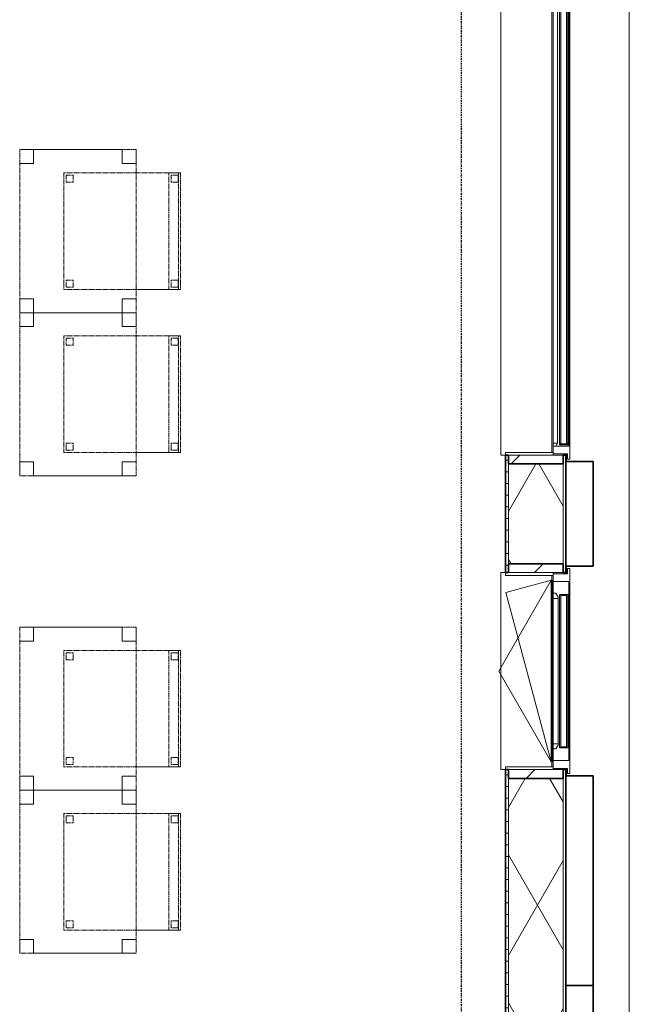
# Model space of a CAD drawing. Header units: millimetres. Extents: x -80560 to 110805, y -11020 to 52719.
# Tile 88 of 145: x 76199 to 78816, y 10370 to 14596. Entities that reach past the tile are written whole.
import ezdxf

# ---------------------------------------------------------------- set-up
doc = ezdxf.new("R2010")
doc.units = ezdxf.units.MM
for name, pattern in [('CENTER2', [20, 8, -4, 4, -4]), ('DASHED2', [6, 4, -2]), ('DASHED2-1', [3, 2, -1])]:
    doc.linetypes.add(name, pattern=pattern)
for name, color, linetype, lineweight in [('A-FLOR-OVHD', 1, 'DASHED2-1', 18), ('A-GENM', 13, 'Continuous', 18), ('A-GLAZ', 151, 'Continuous', 18), ('A-GLAZ-SILL', 1, 'Continuous', 18), ('A-WALL', 113, 'Continuous', 35), ('A-WALL-PATT', 111, 'Continuous', 35), ('I-FURN', 30, 'Continuous', 18), ('S-GRID', 1, 'Continuous', 9)]:
    doc.layers.add(name, color=color, linetype=linetype, lineweight=lineweight)
pattern_1 = [(45, (0, 0), (-141.42136, 141.42136), [])]

# ---------------------------------------------------------------- blocks, each defined once
blk = doc.blocks.new('Basic Wall _ 41_WA_n3o_cladding_vertikaal_random_100mm_oorspronkelijk - ___-31301048-DO_03 derde verdieping')
at = {"layer": 'A-WALL', "lineweight": 18}
for p, q in [((53921, 21879), (53921, 9429)), ((53649, 12727), (53649, 12732)), ((53651, 12700), (53651, 12732)), ((53649, 12218), (53649, 12223)), ((53651, 12218), (53651, 12250)), ((53649, 11377), (53649, 11382)), ((53651, 11350), (53651, 11382))]:
    blk.add_line(p, q, dxfattribs=at)
blk = doc.blocks.new('merk 2700 vast glas - std-31567341-DO_03 derde verdieping')
at = {"layer": 'A-GLAZ'}
for p, q in [((-1262, 0), (-1340, 0)), ((-1340, 0), (-1340, -10)), ((-1262, -4), (-1262, 0)), ((1340, 0), (1262, 0)), ((1262, 0), (1262, -4)), ((1340, -10), (1340, 0)), ((-1340, -10), (-1318, -10)), ((-1318, -10), (-1318, -72)), ((-1284, -72), (-1284, -4)), ((-1284, -4), (-1262, -4)), ((1262, -4), (1284, -4)), ((1284, -4), (1284, -72)), ((1318, -72), (1318, -10)), ((1318, -10), (1340, -10)), ((-1318, -72), (-1284, -72)), ((1284, -72), (1318, -72))]:
    blk.add_line(p, q, dxfattribs=at)
at = {"layer": 'A-GLAZ-SILL'}
for p, q in [((1262, 0), (-1262, 0)), ((1262, -4), (-1262, -4))]:
    blk.add_line(p, q, dxfattribs=at)
blk = doc.blocks.new('merk 900 draaikiep - std-30819372-DO_03 derde verdieping')
at = {"layer": 'A-GLAZ'}
for p, q in [((-362, 0), (-440, 0)), ((-440, 0), (-440, -10)), ((-362, -4), (-362, 0)), ((440, 0), (362, 0)), ((362, 0), (362, -4)), ((440, -10), (440, 0)), ((-440, -10), (-418, -10)), ((-418, -10), (-418, -72)), ((-384, -72), (-384, -4)), ((-384, -4), (-362, -4)), ((362, -4), (384, -4)), ((384, -4), (384, -72)), ((418, -72), (418, -10)), ((418, -10), (440, -10)), ((-418, -72), (-384, -72)), ((384, -72), (418, -72))]:
    blk.add_line(p, q, dxfattribs=at)
at = {"layer": 'A-GLAZ-SILL'}
for p, q in [((362, 0), (-362, 0)), ((362, -4), (-362, -4)), ((-334, -72), (-384, -72)), ((384, -72), (334, -72))]:
    blk.add_line(p, q, dxfattribs=at)
blk = doc.blocks.new('NLRS_41_GM_WPB_spouwlat-SH_generiek_ISR - 235x38-V124-DO_03 derde verdieping')
at = {"layer": 'A-GENM'}
h = blk.add_hatch(dxfattribs=at)
h.set_pattern_fill('FP_56', color=256, style=0, pattern_type=2)
h.set_pattern_definition(pattern_1)
h.paths.add_polyline_path([(53637, 11339), (53637, 11377), (53402, 11377), (53403.1, 11339)], flags=0)
for p, q in [((53402, 11377), (53402, 11339)), ((53637, 11377), (53402, 11377)), ((53637, 11339), (53637, 11377)), ((53402, 11339), (53637, 11339))]:
    blk.add_line(p, q, dxfattribs=at)
blk = doc.blocks.new('NLRS_41_GM_WPB_spouwlat-SH_generiek_ISR - 235x38-V125-DO_03 derde verdieping')
at = {"layer": 'A-GENM'}
h = blk.add_hatch(dxfattribs=at)
h.set_pattern_fill('FP_62', color=256, style=0, pattern_type=2)
h.set_pattern_definition(pattern_1)
h.paths.add_polyline_path([(53637, 12223), (53637, 12261), (53402, 12261), (53403.1, 12223)], flags=0)
for p, q in [((53402, 12261), (53402, 12223)), ((53637, 12261), (53402, 12261)), ((53637, 12223), (53637, 12261)), ((53402, 12223), (53637, 12223))]:
    blk.add_line(p, q, dxfattribs=at)
blk = doc.blocks.new('41_dagkanten_SH_generiek_ISR - 12x204_5-V126-DO_03 derde verdieping')
at = {"layer": 'A-GENM'}
for p, q in [((53594, 12223), (53389.5, 12223)), ((53389.5, 12223), (53389.5, 12211)), ((53594, 12218), (53594, 12223)), ((53389.5, 12211), (53594, 12211))]:
    blk.add_line(p, q, dxfattribs=at)
blk = doc.blocks.new('41_dagkanten_SH_generiek_ISR - 12x204_5-V127-DO_03 derde verdieping')
at = {"layer": 'A-GENM'}
for p, q in [((53594, 11389), (53389.5, 11389)), ((53389.5, 11389), (53389.5, 11377)), ((53389.5, 11377), (53594, 11377)), ((53594, 11377), (53594, 11382))]:
    blk.add_line(p, q, dxfattribs=at)
blk = doc.blocks.new('NLRS_41_GM_WPB_spouwlat-SH_generiek_ISR - 235x38-V128-DO_03 derde verdieping')
at = {"layer": 'A-GENM'}
h = blk.add_hatch(dxfattribs=at)
h.set_pattern_fill('FP_56', color=256, style=0, pattern_type=2)
h.set_pattern_definition(pattern_1)
h.paths.add_polyline_path([(53637, 12689), (53637, 12727), (53402, 12727), (53403.1, 12689)], flags=0)
for p, q in [((53402, 12727), (53402, 12689)), ((53637, 12727), (53402, 12727)), ((53637, 12689), (53637, 12727)), ((53402, 12689), (53637, 12689))]:
    blk.add_line(p, q, dxfattribs=at)
blk = doc.blocks.new('41_dagkanten_SH_generiek_ISR - 12x204_5-V131-DO_03 derde verdieping')
at = {"layer": 'A-GENM'}
for p, q in [((53594, 12739), (53389.5, 12739)), ((53389.5, 12739), (53389.5, 12727)), ((53389.5, 12727), (53594, 12727)), ((53594, 12727), (53594, 12732))]:
    blk.add_line(p, q, dxfattribs=at)
blk = doc.blocks.new('82_tafel1 - tafel 500x700 2-30673039-DO_03 derde verdieping')
at = {"layer": 'I-FURN', "linetype": 'DASHED2'}
for p, q in [((350, 250), (-350, 250)), ((-350, 250), (-350, -250)), ((350, 250), (-350, 250)), ((-350, 250), (-350, -250)), ((-350, 250), (-350, 190)), ((-290, 250), (-350, 250)), ((-290, 190), (-290, 250)), ((-290, 250), (290, 250)), ((-290, 250), (-290, 190)), ((290, 250), (290, 190)), ((290, 190), (290, 250)), ((350, 250), (290, 250)), ((350, -250), (350, 250)), ((350, -250), (350, 250)), ((350, 190), (350, 250)), ((-350, -190), (-350, 190)), ((-350, 190), (-290, 190)), ((-290, 190), (-350, 190)), ((290, 190), (350, 190)), ((350, 190), (290, 190)), ((350, 190), (350, -190)), ((-290, -190), (-350, -190)), ((-350, -190), (-290, -190)), ((-350, -190), (-350, -250)), ((-290, -250), (-290, -190)), ((-290, -190), (-290, -250)), ((350, -190), (290, -190)), ((290, -190), (290, -250)), ((290, -250), (290, -190)), ((290, -190), (350, -190)), ((350, -250), (350, -190)), ((-350, -250), (350, -250)), ((-350, -250), (350, -250)), ((-350, -250), (-290, -250)), ((290, -250), (-290, -250)), ((290, -250), (350, -250))]:
    blk.add_line(p, q, dxfattribs=at)
blk = doc.blocks.new('82_zitmeubel - stoel 500x500-V200-DO_03 derde verdieping')
at = {"layer": 'I-FURN', "linetype": 'DASHED2'}
for p, q in [((-192.1, -73), (-192.1, 237)), ((-192.1, 237), (-192.1, -73)), ((-192.1, 237), (307.9, 237)), ((-192.1, 237), (307.9, 237)), ((-182.1, 226), (-182.1, 198)), ((-182.1, 198), (-182.1, 226)), ((-153.1, 227), (-181.1, 227)), ((-181.1, 227), (-153.1, 227)), ((-152.1, 198), (-152.1, 226)), ((-152.1, 226), (-152.1, 198)), ((267.9, 226), (267.9, 198)), ((267.9, 198), (267.9, 226)), ((296.9, 227), (268.9, 227)), ((268.9, 227), (296.9, 227)), ((297.9, 198), (297.9, 226)), ((297.9, 226), (297.9, 198)), ((307.9, 237), (307.9, -73)), ((307.9, -73), (307.9, 237)), ((-181.1, 197), (-153.1, 197)), ((-153.1, 197), (-181.1, 197)), ((268.9, 197), (296.9, 197)), ((296.9, 197), (268.9, 197)), ((-192.1, -213), (-192.1, -73)), ((-192.1, -73), (-192.1, -263)), ((307.9, -73), (307.9, -213)), ((307.9, -263), (307.9, -73)), ((-192.1, -254.1), (-192.1, -213)), ((307.9, -213), (-192.1, -213)), ((-182.1, -224), (-182.1, -252)), ((-182.1, -252), (-182.1, -224)), ((-153.1, -223), (-181.1, -223)), ((-181.1, -223), (-153.1, -223)), ((-181.1, -253), (-153.1, -253)), ((-153.1, -253), (-181.1, -253)), ((-152.1, -252), (-152.1, -224)), ((-152.1, -224), (-152.1, -252)), ((267.9, -224), (267.9, -252)), ((267.9, -252), (267.9, -224)), ((296.9, -223), (268.9, -223)), ((268.9, -223), (296.9, -223)), ((268.9, -253), (296.9, -253)), ((296.9, -253), (268.9, -253)), ((297.9, -252), (297.9, -224)), ((297.9, -224), (297.9, -252)), ((307.9, -213), (307.9, -254.1)), ((-192.1, -263), (-192.1, -254.1)), ((307.9, -254.1), (-192.1, -254.1)), ((-192.1, -263), (307.9, -263)), ((-192.1, -263), (307.9, -263)), ((307.9, -254.1), (307.9, -263))]:
    blk.add_line(p, q, dxfattribs=at)
for centre, start, end in [((-181.1, 226), 90, 180), ((-181.1, 226), 90, 180), ((-153.1, 226), 360, 90), ((-153.1, 226), 360, 90), ((268.9, 226), 90, 180), ((268.9, 226), 90, 165), ((268.9, 226), 165, 180), ((296.9, 226), 360, 90), ((296.9, 226), 360, 90), ((-181.1, 198), 180, 270), ((-181.1, 198), 180, 270), ((-153.1, 198), 270, 0), ((-153.1, 198), 270, 0), ((268.9, 198), 180, 270), ((268.9, 198), 180, 240), ((268.9, 198), 240, 270), ((296.9, 198), 270, 360), ((296.9, 198), 270, 360), ((-181.1, -224), 90, 180), ((-181.1, -224), 90, 180), ((-181.1, -252), 180, 270), ((-181.1, -252), 180, 270), ((-153.1, -224), 0, 90), ((-153.1, -224), 0, 90), ((-153.1, -252), 270, 0), ((-153.1, -252), 270, 0), ((268.9, -224), 90, 180), ((268.9, -224), 90, 180), ((268.9, -252), 180, 270), ((268.9, -252), 180, 270), ((296.9, -224), 0, 90), ((296.9, -224), 0, 90), ((296.9, -252), 270, 0), ((296.9, -252), 270, 0)]:
    blk.add_arc(centre, 1, start, end, dxfattribs=at)
blk = doc.blocks.new('82_zitmeubel - stoel 500x500-V201-DO_03 derde verdieping')
at = {"layer": 'I-FURN', "linetype": 'DASHED2'}
for p, q in [((-192.1, -73), (-192.1, 237)), ((-192.1, 237), (-192.1, -73)), ((-192.1, 237), (307.9, 237)), ((-192.1, 237), (307.9, 237)), ((-182.1, 226), (-182.1, 198)), ((-182.1, 198), (-182.1, 226)), ((-153.1, 227), (-181.1, 227)), ((-181.1, 227), (-153.1, 227)), ((-152.1, 198), (-152.1, 226)), ((-152.1, 226), (-152.1, 198)), ((267.9, 226), (267.9, 198)), ((267.9, 198), (267.9, 226)), ((296.9, 227), (268.9, 227)), ((268.9, 227), (296.9, 227)), ((297.9, 198), (297.9, 226)), ((297.9, 226), (297.9, 198)), ((307.9, 237), (307.9, -73)), ((307.9, -73), (307.9, 237)), ((-181.1, 197), (-153.1, 197)), ((-153.1, 197), (-181.1, 197)), ((268.9, 197), (296.9, 197)), ((296.9, 197), (268.9, 197)), ((-192.1, -213), (-192.1, -73)), ((-192.1, -73), (-192.1, -263)), ((307.9, -73), (307.9, -213)), ((307.9, -263), (307.9, -73)), ((-192.1, -254.1), (-192.1, -213)), ((307.9, -213), (-192.1, -213)), ((-182.1, -224), (-182.1, -252)), ((-182.1, -252), (-182.1, -224)), ((-153.1, -223), (-181.1, -223)), ((-181.1, -223), (-153.1, -223)), ((-181.1, -253), (-153.1, -253)), ((-153.1, -253), (-181.1, -253)), ((-152.1, -252), (-152.1, -224)), ((-152.1, -224), (-152.1, -252)), ((267.9, -224), (267.9, -252)), ((267.9, -252), (267.9, -224)), ((296.9, -223), (268.9, -223)), ((268.9, -223), (296.9, -223)), ((268.9, -253), (296.9, -253)), ((296.9, -253), (268.9, -253)), ((297.9, -252), (297.9, -224)), ((297.9, -224), (297.9, -252)), ((307.9, -213), (307.9, -254.1)), ((-192.1, -263), (-192.1, -254.1)), ((307.9, -254.1), (-192.1, -254.1)), ((-192.1, -263), (307.9, -263)), ((-192.1, -263), (307.9, -263)), ((307.9, -254.1), (307.9, -263))]:
    blk.add_line(p, q, dxfattribs=at)
for centre, start, end in [((-181.1, 226), 90, 180), ((-181.1, 226), 90, 180), ((-153.1, 226), 360, 90), ((-153.1, 226), 60, 90), ((-153.1, 226), 45, 60), ((-153.1, 226), 30, 45), ((-153.1, 226), 15, 30), ((-153.1, 226), 360, 15), ((268.9, 226), 90, 180), ((268.9, 226), 90, 180), ((296.9, 226), 360, 90), ((296.9, 226), 360, 90), ((-181.1, 198), 180, 270), ((-181.1, 198), 180, 270), ((-153.1, 198), 270, 0), ((-153.1, 198), 270, 0), ((268.9, 198), 180, 270), ((268.9, 198), 180, 225), ((268.9, 198), 225, 270), ((296.9, 198), 270, 360), ((296.9, 198), 270, 345), ((296.9, 198), 345, 360), ((-181.1, -224), 90, 180), ((-181.1, -224), 90, 180), ((-181.1, -252), 180, 270), ((-181.1, -252), 180, 270), ((-153.1, -224), 0, 90), ((-153.1, -224), 0, 90), ((-153.1, -252), 270, 0), ((-153.1, -252), 270, 285), ((-153.1, -252), 285, 300), ((-153.1, -252), 300, 315), ((-153.1, -252), 315, 0), ((268.9, -224), 90, 180), ((268.9, -224), 90, 180), ((268.9, -252), 180, 270), ((268.9, -252), 180, 270), ((296.9, -224), 0, 90), ((296.9, -224), 0, 90), ((296.9, -252), 270, 0), ((296.9, -252), 270, 0)]:
    blk.add_arc(centre, 1, start, end, dxfattribs=at)
blk = doc.blocks.new('82_zitmeubel - stoel 500x500-V202-DO_03 derde verdieping')
at = {"layer": 'I-FURN', "linetype": 'DASHED2'}
for p, q in [((-192.1, -73), (-192.1, 237)), ((-192.1, 237), (-192.1, -73)), ((-192.1, 237), (307.9, 237)), ((-192.1, 237), (307.9, 237)), ((-182.1, 226), (-182.1, 198)), ((-182.1, 198), (-182.1, 226)), ((-153.1, 227), (-181.1, 227)), ((-181.1, 227), (-153.1, 227)), ((-152.1, 198), (-152.1, 226)), ((-152.1, 226), (-152.1, 198)), ((267.9, 226), (267.9, 198)), ((267.9, 198), (267.9, 226)), ((296.9, 227), (268.9, 227)), ((268.9, 227), (296.9, 227)), ((297.9, 198), (297.9, 226)), ((297.9, 226), (297.9, 198)), ((307.9, 237), (307.9, -73)), ((307.9, -73), (307.9, 237)), ((-181.1, 197), (-153.1, 197)), ((-153.1, 197), (-181.1, 197)), ((268.9, 197), (296.9, 197)), ((296.9, 197), (268.9, 197)), ((-192.1, -213), (-192.1, -73)), ((-192.1, -73), (-192.1, -263)), ((307.9, -73), (307.9, -213)), ((307.9, -263), (307.9, -73)), ((-192.1, -254.1), (-192.1, -213)), ((307.9, -213), (-192.1, -213)), ((-182.1, -224), (-182.1, -252)), ((-182.1, -252), (-182.1, -224)), ((-153.1, -223), (-181.1, -223)), ((-181.1, -223), (-153.1, -223)), ((-181.1, -253), (-153.1, -253)), ((-153.1, -253), (-181.1, -253)), ((-152.1, -252), (-152.1, -224)), ((-152.1, -224), (-152.1, -252)), ((267.9, -224), (267.9, -252)), ((267.9, -252), (267.9, -224)), ((296.9, -223), (268.9, -223)), ((268.9, -223), (296.9, -223)), ((268.9, -253), (296.9, -253)), ((296.9, -253), (268.9, -253)), ((297.9, -252), (297.9, -224)), ((297.9, -224), (297.9, -252)), ((307.9, -213), (307.9, -254.1)), ((-192.1, -263), (-192.1, -254.1)), ((307.9, -254.1), (-192.1, -254.1)), ((-192.1, -263), (307.9, -263)), ((-192.1, -263), (307.9, -263)), ((307.9, -254.1), (307.9, -263))]:
    blk.add_line(p, q, dxfattribs=at)
for centre, start, end in [((-181.1, 226), 90, 180), ((-181.1, 226), 90, 180), ((-153.1, 226), 360, 90), ((-153.1, 226), 45, 90), ((-153.1, 226), 360, 45), ((268.9, 226), 90, 180), ((268.9, 226), 90, 180), ((296.9, 226), 360, 90), ((296.9, 226), 45, 90), ((296.9, 226), 30, 45), ((296.9, 226), 15, 30), ((296.9, 226), 360, 15), ((-181.1, 198), 180, 270), ((-181.1, 198), 180, 195), ((-181.1, 198), 195, 210), ((-181.1, 198), 210, 225), ((-181.1, 198), 225, 240), ((-181.1, 198), 240, 270), ((-153.1, 198), 270, 0), ((-153.1, 198), 270, 330), ((-153.1, 198), 330, 0), ((268.9, 198), 180, 270), ((268.9, 198), 180, 195), ((268.9, 198), 195, 240), ((268.9, 198), 240, 270), ((296.9, 198), 270, 360), ((296.9, 198), 270, 360), ((-181.1, -224), 90, 180), ((-181.1, -224), 90, 180), ((-181.1, -252), 180, 270), ((-181.1, -252), 180, 270), ((-153.1, -224), 0, 90), ((-153.1, -224), 0, 90), ((-153.1, -252), 270, 0), ((-153.1, -252), 270, 0), ((268.9, -224), 90, 180), ((268.9, -224), 90, 180), ((268.9, -252), 180, 270), ((268.9, -252), 180, 270), ((296.9, -224), 0, 90), ((296.9, -224), 0, 90), ((296.9, -252), 270, 0), ((296.9, -252), 270, 0)]:
    blk.add_arc(centre, 1, start, end, dxfattribs=at)
blk = doc.blocks.new('82_zitmeubel - stoel 500x500-V203-DO_03 derde verdieping')
at = {"layer": 'I-FURN', "linetype": 'DASHED2'}
for p, q in [((-192.1, -73), (-192.1, 237)), ((-192.1, 237), (-192.1, -73)), ((-192.1, 237), (307.9, 237)), ((-192.1, 237), (307.9, 237)), ((-182.1, 226), (-182.1, 198)), ((-182.1, 198), (-182.1, 226)), ((-153.1, 227), (-181.1, 227)), ((-181.1, 227), (-153.1, 227)), ((-152.1, 198), (-152.1, 226)), ((-152.1, 226), (-152.1, 198)), ((267.9, 226), (267.9, 198)), ((267.9, 198), (267.9, 226)), ((296.9, 227), (268.9, 227)), ((268.9, 227), (296.9, 227)), ((297.9, 198), (297.9, 226)), ((297.9, 226), (297.9, 198)), ((307.9, 237), (307.9, -73)), ((307.9, -73), (307.9, 237)), ((-181.1, 197), (-153.1, 197)), ((-153.1, 197), (-181.1, 197)), ((268.9, 197), (296.9, 197)), ((296.9, 197), (268.9, 197)), ((-192.1, -213), (-192.1, -73)), ((-192.1, -73), (-192.1, -263)), ((307.9, -73), (307.9, -213)), ((307.9, -263), (307.9, -73)), ((-192.1, -254.1), (-192.1, -213)), ((307.9, -213), (-192.1, -213)), ((-182.1, -224), (-182.1, -252)), ((-182.1, -252), (-182.1, -224)), ((-153.1, -223), (-181.1, -223)), ((-181.1, -223), (-153.1, -223)), ((-181.1, -253), (-153.1, -253)), ((-153.1, -253), (-181.1, -253)), ((-152.1, -252), (-152.1, -224)), ((-152.1, -224), (-152.1, -252)), ((267.9, -224), (267.9, -252)), ((267.9, -252), (267.9, -224)), ((296.9, -223), (268.9, -223)), ((268.9, -223), (296.9, -223)), ((268.9, -253), (296.9, -253)), ((296.9, -253), (268.9, -253)), ((297.9, -252), (297.9, -224)), ((297.9, -224), (297.9, -252)), ((307.9, -213), (307.9, -254.1)), ((-192.1, -263), (-192.1, -254.1)), ((307.9, -254.1), (-192.1, -254.1)), ((-192.1, -263), (307.9, -263)), ((-192.1, -263), (307.9, -263)), ((307.9, -254.1), (307.9, -263))]:
    blk.add_line(p, q, dxfattribs=at)
for centre, start, end in [((-181.1, 226), 90, 180), ((-181.1, 226), 105, 180), ((-181.1, 226), 90, 105), ((-153.1, 226), 360, 90), ((-153.1, 226), 75, 90), ((-153.1, 226), 60, 75), ((-153.1, 226), 45, 60), ((-153.1, 226), 30, 45), ((-153.1, 226), 360, 30), ((268.9, 226), 90, 180), ((268.9, 226), 120, 180), ((268.9, 226), 90, 120), ((296.9, 226), 360, 90), ((296.9, 226), 45, 90), ((296.9, 226), 30, 45), ((296.9, 226), 15, 30), ((296.9, 226), 360, 15), ((-181.1, 198), 180, 270), ((-181.1, 198), 180, 210), ((-181.1, 198), 210, 225), ((-181.1, 198), 225, 270), ((-153.1, 198), 270, 0), ((-153.1, 198), 270, 0), ((268.9, 198), 180, 270), ((268.9, 198), 180, 240), ((268.9, 198), 240, 270), ((296.9, 198), 270, 360), ((296.9, 198), 270, 360), ((-181.1, -224), 90, 180), ((-181.1, -224), 90, 180), ((-181.1, -252), 180, 270), ((-181.1, -252), 180, 270), ((-153.1, -224), 0, 90), ((-153.1, -224), 0, 90), ((-153.1, -252), 270, 0), ((-153.1, -252), 270, 285), ((-153.1, -252), 285, 300), ((-153.1, -252), 300, 315), ((-153.1, -252), 315, 0), ((268.9, -224), 90, 180), ((268.9, -224), 90, 180), ((268.9, -252), 180, 270), ((268.9, -252), 180, 270), ((296.9, -224), 0, 90), ((296.9, -224), 0, 90), ((296.9, -252), 270, 0), ((296.9, -252), 270, 0)]:
    blk.add_arc(centre, 1, start, end, dxfattribs=at)
blk = doc.blocks.new('31_n3o_RT72_raam binnensponning_771017_v3 - Type 1-33563407-DO_03 derde verdieping')
at = {"layer": 'A-GENM'}
for p, q in [((-372, -72), (-390, -72)), ((-390, -72), (-390, -76)), ((-390, -76), (-372.03, -76)), ((-372.03, -76), (-372, -72)), ((-372, -72), (-372.03, -76)), ((-372.03, -76), (372.03, -76)), ((372, -72), (-372, -72)), ((372.03, -76), (372, -72)), ((390, -72), (372, -72)), ((372, -72), (372.03, -76)), ((372.03, -76), (390, -76)), ((390, -76), (390, -72))]:
    blk.add_line(p, q, dxfattribs=at)
blk = doc.blocks.new('Mobility Plan Swing v2 - Mobility Plan Swing v2-33563420-DO_03 derde verdieping')
at = {"layer": 'A-GENM'}
for p, q in [((-390, 0), (0, 225.2)), ((0, 225.2), (390, 0)), ((-390, 0), (337.7, 195)), ((390, 0), (337.7, 195))]:
    blk.add_line(p, q, dxfattribs=at)
blk = doc.blocks.new('30_n3o_RT72_glas met glaslat - Type 1-33563412-DO_03 derde verdieping')
at = {"layer": 'A-GENM'}
for points in [[(329, -5), (-329, -5), (-329, -11), (329, -11)], [(329, -35), (-329, -35), (-329, -41), (329, -41)]]:
    blk.add_hatch(color=256, dxfattribs=at).paths.add_polyline_path(points, flags=0)
for p, q in [((-0.50292, 0), (0.50292, 0)), ((-329, -11), (-329, -5)), ((-329, -5), (329, -5)), ((329, -11), (-329, -11)), ((-329, -35), (-329, -11)), ((-329, -41), (-329, -35)), ((-329, -35), (329, -35)), ((329, -41), (-329, -41)), ((-325, -11), (-325, -35)), ((325, -35), (325, -11)), ((329, -11), (329, -5)), ((329, -11), (329, -35)), ((329, -41), (329, -35))]:
    blk.add_line(p, q, dxfattribs=at)
blk = doc.blocks.new('DPWP_30_n3o_RT72_glas met glaslat Frame1 - Type 1-33563415-DO_03 derde verdieping')
at = {"layer": 'A-GENM'}
for p, q in [((-334, -15), (-317.317, -5)), ((-334, -27), (-334, -15)), ((-312, -27), (-334, -27)), ((-317.317, -5), (-312, -5)), ((312, -5), (-312, -5)), ((-312, -5), (-312, -27)), ((312, -27), (-312, -27)), ((312, -5), (317.317, -5)), ((312, -27), (312, -5)), ((334, -27), (312, -27)), ((317.317, -5), (334, -15)), ((334, -15), (334, -27))]:
    blk.add_line(p, q, dxfattribs=at)
blk = doc.blocks.new('30_n3o_RT72_glas met glaslat - Type 1-33617470-DO_03 derde verdieping')
at = {"layer": 'A-GENM'}
for points in [[(1279, -5), (-1279, -5), (-1279, -11), (1279, -11)], [(1279, -35), (-1279, -35), (-1279, -41), (1279, -41)]]:
    blk.add_hatch(color=256, dxfattribs=at).paths.add_polyline_path(points, flags=0)
for p, q in [((1279, -5), (-1279, -5)), ((-1279, -5), (-1279, -11)), ((-1275, -5), (-1279, -5)), ((-1279, -5), (-1279, -41)), ((-1279, -11), (1279, -11)), ((1279, -35), (-1279, -35)), ((-1279, -35), (-1279, -41)), ((-1279, -41), (1279, -41)), ((-1279, -41), (-1275, -41)), ((-1275, -41), (-1275, -5)), ((1279, -5), (1275, -5)), ((1275, -5), (1275, -41)), ((1275, -41), (1279, -41)), ((1279, -11), (1279, -5)), ((1279, -41), (1279, -5)), ((1279, -41), (1279, -35))]:
    blk.add_line(p, q, dxfattribs=at)
blk = doc.blocks.new('DPWP_30_n3o_RT72_glas met glaslat Frame1 - Type 1-33617473-DO_03 derde verdieping')
at = {"layer": 'A-GENM'}
for p, q in [((-1272, -7.8), (-1284, -15)), ((-1284, -27), (-1272, -27)), ((1272, -7.8), (-1272, -7.8)), ((-1272, -7.8), (-1272, -27)), ((-1272, -27), (-1272, -7.8)), ((-1272, -27), (1272, -27)), ((1272, -27), (1272, -7.8)), ((1284, -15), (1272, -7.8)), ((1272, -7.8), (1272, -27)), ((1272, -27), (1284, -27))]:
    blk.add_line(p, q, dxfattribs=at)
blk = doc.blocks.new('NLRS_42_GM_ISR_vensterbank_kunststeen-SH_generiek_ISR - 220x20-33891699-DO_03 derde verdieping')
at = {"layer": 'A-GENM'}
for p, q in [((-1323, 199.5), (-1323, 220)), ((-1323, 220), (1323, 220)), ((1323, 220), (1323, 199.5)), ((1311, 0), (-1311, 0))]:
    blk.add_line(p, q, dxfattribs=at)
blk = doc.blocks.new('NLRS_42_GM_ISR_vensterbank_kunststeen-SH_generiek_ISR - 220x20-33891784-DO_03 derde verdieping')
at = {"layer": 'A-GENM'}
for p, q in [((-423, 199.5), (-423, 220)), ((-423, 220), (423, 220)), ((423, 220), (423, 199.5)), ((-390, 0), (-411, 0)), ((411, 0), (390, 0))]:
    blk.add_line(p, q, dxfattribs=at)

msp = doc.modelspace()

# ---------------------------------------------------------------- hatches: boundary and pattern name
at = {"layer": 'A-WALL-PATT', "lineweight": 18}
h = msp.add_hatch(dxfattribs=at)
h.set_pattern_fill('FP_2', color=256, style=0, pattern_type=2)
h.set_pattern_definition([(60, (24894.82, 0), (-274.963, 158.75), []), (120, (24894.82, 0), (-274.963, -158.75), [])])
h.paths.add_polyline_path([(78296.8, 9948), (78531.8, 9948), (78531.8, 11339), (78296.8, 11339), (78296.8, 9960.5)], flags=0)
h.paths.add_polyline_path([(78531.8, 12261), (78531.8, 12689), (78296.8, 12689), (78297.9, 12261)], flags=0)
h.paths.add_polyline_path([(78296.8, 15411), (78531.8, 15411), (78531.8, 16739), (78296.8, 16739), (78296.8, 16254.4)], flags=0)
h.paths.add_polyline_path([(78296.8, 17661), (78531.8, 17661), (78531.8, 24389), (78296.8, 24389), (78296.8, 17725)], flags=0)
h.paths.add_polyline_path([(78296.8, 25311), (78531.8, 25311), (78531.8, 27539), (78296.8, 27539), (78296.8, 25585.7)], flags=0)
h.paths.add_polyline_path([(78297.9, 32061), (78531.8, 32061), (78531.8, 33839), (78296.8, 33839), (78296.8, 32061)], flags=0)
h.paths.add_polyline_path([(78296.8, 34761), (78531.8, 34761), (78531.8, 35637), (78296.8, 35637), (78296.8, 34917.1)], flags=0)
h = msp.add_hatch(dxfattribs=at)
h.set_pattern_fill('FP_70', color=256, style=0, pattern_type=2)
h.set_pattern_definition([(90, (78543.82, 22804.75), (-50, -7e-14), [])])
h.paths.add_polyline_path([(78531.8, 9713), (78543.8, 9713), (78543.8, 11377), (78531.8, 11377), (78531.8, 9922.4)], flags=0)
h.paths.add_polyline_path([(78531.8, 12223), (78543.8, 12223), (78543.8, 12727), (78531.8, 12727), (78531.8, 12255.2)], flags=0)
h.paths.add_polyline_path([(78531.8, 15373), (78543.8, 15373), (78543.8, 16777), (78531.8, 16777), (78531.8, 15411)], flags=0)
h.paths.add_polyline_path([(78531.8, 17623), (78543.8, 17623), (78543.8, 24427), (78531.8, 24427), (78531.8, 17661)], flags=0)
h.paths.add_polyline_path([(78543.8, 25273), (78543.8, 27577), (78531.8, 27577), (78531.8, 25273)], flags=0)
h.paths.add_polyline_path([(78543.8, 32023), (78543.8, 33877), (78531.8, 33877), (78531.8, 32023)], flags=0)
h.paths.add_polyline_path([(78531.8, 34723), (78543.8, 34723), (78543.8, 35649), (78531.8, 35649), (78531.8, 34761)], flags=0)
h = msp.add_hatch(dxfattribs=at)
h.set_pattern_fill('FP_71', color=256, angle=90, style=0, pattern_type=2)
h.set_pattern_definition([(180, (78543.82, 22804.75), (7e-14, -50), [])])
h.paths.add_polyline_path([(78296.8, 9960.5), (78296.8, 11377), (78284.3, 11377), (78284.3, 9960.5)], flags=0)
h.paths.add_polyline_path([(78284.3, 12223), (78296.8, 12223), (78296.8, 12727), (78284.3, 12727), (78284.3, 12255.2)], flags=0)
h.paths.add_polyline_path([(78284.3, 15373), (78296.8, 15373), (78296.8, 16777), (78284.3, 16777), (78284.3, 16254.4)], flags=0)
h.paths.add_polyline_path([(78296.8, 17623), (78296.8, 17725), (78284.3, 17725), (78284.3, 17623)], flags=0)
h.paths.add_polyline_path([(78284.3, 17800), (78296.8, 17800), (78296.8, 19307.5), (78284.3, 19307.5), (78284.3, 17920.7)], flags=0)
h.paths.add_polyline_path([(78284.3, 19382.5), (78296.8, 19382.5), (78296.8, 20507.5), (78284.3, 20507.5), (78284.3, 19395)], flags=0)
h.paths.add_polyline_path([(78284.3, 20582.5), (78296.8, 20582.5), (78296.8, 21707.5), (78284.3, 21707.5), (78284.3, 20595)], flags=0)
h.paths.add_polyline_path([(78284.3, 21782.5), (78296.8, 21782.5), (78296.8, 23462.5), (78284.3, 23462.5), (78284.3, 21795)], flags=0)
h.paths.add_polyline_path([(78296.8, 23537.5), (78296.8, 24427), (78284.3, 24427), (78284.3, 23537.5)], flags=0)
h.paths.add_polyline_path([(78296.8, 25273), (78296.8, 27577), (78284.3, 27577), (78284.3, 25273)], flags=0)
h.paths.add_polyline_path([(78284.3, 32023), (78296.8, 32023), (78296.8, 33877), (78284.3, 33877), (78284.3, 32251)], flags=0)
h.paths.add_polyline_path([(78296.8, 34723), (78296.8, 35402), (78284.3, 35402), (78284.3, 34723)], flags=0)

# ---------------------------------------------------------------- linework, layer by layer
at = {"layer": 'A-FLOR-OVHD'}
msp.add_line((78815.8, 35921), (78815.8, 9429), dxfattribs=at)
at = {"layer": 'A-WALL'}
for p, q in [((78284.3, 12727), (78284.3, 12223)), ((78296.8, 12727), (78284.3, 12727)), ((78296.8, 12689), (78296.8, 12727)), ((78543.8, 12727), (78531.8, 12727)), ((78531.8, 12727), (78531.8, 12689)), ((78543.8, 12223), (78543.8, 12727)), ((78531.8, 12689), (78296.8, 12689)), ((78660.8, 12700), (78543.8, 12700)), ((78660.8, 12250), (78660.8, 12700)), ((78296.8, 12223), (78296.8, 12261)), ((78296.8, 12261), (78531.8, 12261)), ((78531.8, 12261), (78531.8, 12223)), ((78284.3, 12223), (78296.8, 12223)), ((78531.8, 12223), (78543.8, 12223)), ((78543.8, 12250), (78660.8, 12250)), ((78284.3, 11377), (78284.3, 9960.5)), ((78296.8, 11377), (78284.3, 11377)), ((78296.8, 11339), (78296.8, 11377)), ((78543.8, 11377), (78531.8, 11377)), ((78531.8, 11377), (78531.8, 11339)), ((78543.8, 11377), (78543.8, 9701)), ((78531.8, 11339), (78296.8, 11339)), ((78660.8, 11350), (78543.8, 11350)), ((78660.8, 9584), (78660.8, 11350)), ((78660.8, 10450), (78543.8, 10450))]:
    msp.add_line(p, q, dxfattribs=at)
at = {"layer": 'A-WALL', "lineweight": 18}
for p, q in [((78531.8, 12732), (78531.8, 12727)), ((78296.8, 12261), (78296.8, 12689)), ((78531.8, 12261), (78531.8, 12689)), ((78531.8, 12223), (78531.8, 12218)), ((78531.8, 11382), (78531.8, 11377)), ((78296.8, 9948), (78296.8, 11339)), ((78531.8, 9713), (78531.8, 11339))]:
    msp.add_line(p, q, dxfattribs=at)
at = {"layer": 'S-GRID', "linetype": 'CENTER2', "lineweight": 25}
msp.add_line((78094.8, 4383.3), (78094.8, 52119.1), dxfattribs=at)

# ---------------------------------------------------------------- block references
at = {"layer": 'A-GENM'}
for name, p, rotation in [('NLRS_42_GM_ISR_vensterbank_kunststeen-SH_generiek_ISR - 220x20-33891699-DO_03 derde verdieping', (78483.8, 14050), 89.99999999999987), ('DPWP_30_n3o_RT72_glas met glaslat Frame1 - Type 1-33617473-DO_03 derde verdieping', (78515.8, 14050), 270.0000000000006), ('30_n3o_RT72_glas met glaslat - Type 1-33617470-DO_03 derde verdieping', (78556.8, 14050), 270.0000000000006), ('NLRS_42_GM_ISR_vensterbank_kunststeen-SH_generiek_ISR - 220x20-33891784-DO_03 derde verdieping', (78483.8, 11800), 89.99999999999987), ('Mobility Plan Swing v2 - Mobility Plan Swing v2-33563420-DO_03 derde verdieping', (78480.8, 11800), 90.00000000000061), ('31_n3o_RT72_raam binnensponning_771017_v3 - Type 1-33563407-DO_03 derde verdieping', (78556.8, 11800), 270.0000000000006), ('DPWP_30_n3o_RT72_glas met glaslat Frame1 - Type 1-33563415-DO_03 derde verdieping', (78515.8, 11800), 270.0000000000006), ('30_n3o_RT72_glas met glaslat - Type 1-33563412-DO_03 derde verdieping', (78556.8, 11800), 270.0000000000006)]:
    msp.add_blockref(name, p, dxfattribs=dict(at, rotation=rotation))
for name in ['41_dagkanten_SH_generiek_ISR - 12x204_5-V131-DO_03 derde verdieping', 'NLRS_41_GM_WPB_spouwlat-SH_generiek_ISR - 235x38-V128-DO_03 derde verdieping', 'NLRS_41_GM_WPB_spouwlat-SH_generiek_ISR - 235x38-V125-DO_03 derde verdieping', '41_dagkanten_SH_generiek_ISR - 12x204_5-V126-DO_03 derde verdieping', '41_dagkanten_SH_generiek_ISR - 12x204_5-V127-DO_03 derde verdieping', 'NLRS_41_GM_WPB_spouwlat-SH_generiek_ISR - 235x38-V124-DO_03 derde verdieping']:
    msp.add_blockref(name, (24894.8, 0), dxfattribs=at)
at = {"layer": 'A-GLAZ', "rotation": 270.0000000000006}
for name, p in [('merk 2700 vast glas - std-31567341-DO_03 derde verdieping', (78560.8, 14050)), ('merk 900 draaikiep - std-30819372-DO_03 derde verdieping', (78560.8, 11800))]:
    msp.add_blockref(name, p, dxfattribs=at)
at = {"layer": 'A-WALL', "lineweight": 18}
msp.add_blockref('Basic Wall _ 41_WA_n3o_cladding_vertikaal_random_100mm_oorspronkelijk - ___-31301048-DO_03 derde verdieping', (24894.8, 0), dxfattribs=at)
at = {"layer": 'I-FURN', "linetype": 'DASHED2', "rotation": 90.00000000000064}
for name, p in [('82_tafel1 - tafel 500x700 2-30673039-DO_03 derde verdieping', (76448.6, 13688.5)), ('82_zitmeubel - stoel 500x500-V201-DO_03 derde verdieping', (76625.7, 13630.6)), ('82_tafel1 - tafel 500x700 2-30673039-DO_03 derde verdieping', (76448.6, 12988.5)), ('82_zitmeubel - stoel 500x500-V200-DO_03 derde verdieping', (76625.7, 12930.6)), ('82_tafel1 - tafel 500x700 2-30673039-DO_03 derde verdieping', (76448.6, 11638.5)), ('82_zitmeubel - stoel 500x500-V203-DO_03 derde verdieping', (76625.7, 11580.6)), ('82_tafel1 - tafel 500x700 2-30673039-DO_03 derde verdieping', (76448.6, 10938.5)), ('82_zitmeubel - stoel 500x500-V202-DO_03 derde verdieping', (76625.7, 10880.6))]:
    msp.add_blockref(name, p, dxfattribs=at)

doc.saveas('drawing.dxf')
